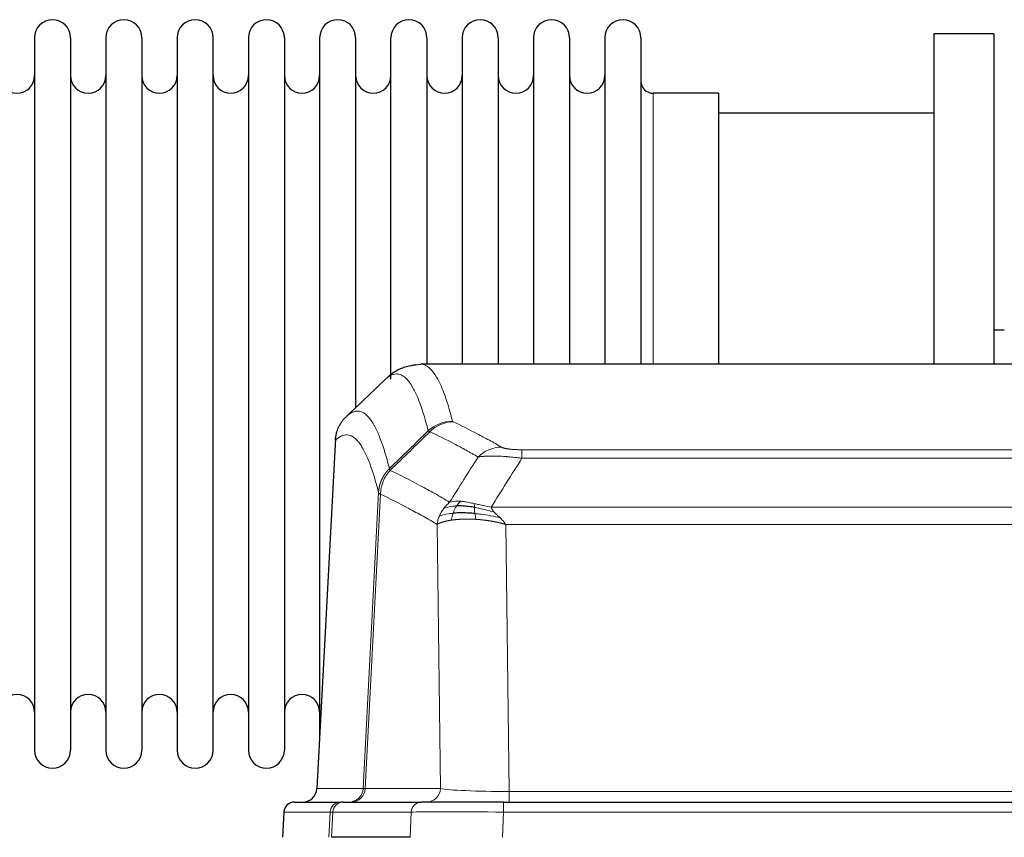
# Model space of a CAD drawing. Header units: inches. Extents: x 0 to 20790, y -12 to 14700.
# Tile 100 of 184: x 4322 to 4601, y 12133 to 12364. Entities that reach past the tile are written whole.
import ezdxf

# ---------------------------------------------------------------- set-up
doc = ezdxf.new("R2010")
doc.units = ezdxf.units.IN
doc.layers.add('1', color=7, linetype='Continuous', true_color=0xffffff)

msp = doc.modelspace()

# ---------------------------------------------------------------- linework, layer by layer
at = {"layer": '1', "color": 2, "linetype": 'Continuous', "lineweight": 25}
for p, q in [((4598.169, 12360.324), (4581.169, 12360.324)), ((4581.169, 12360.324), (4581.169, 12266.726)), ((4598.169, 12360.324), (4598.169, 12266.726)), ((4326.369, 12359.224), (4326.369, 12157.424)), ((4336.569, 12359.224), (4336.569, 12157.424)), ((4346.569, 12359.224), (4346.569, 12157.424)), ((4356.769, 12359.224), (4356.769, 12157.424)), ((4366.769, 12359.224), (4366.769, 12157.424)), ((4376.969, 12157.424), (4376.969, 12359.224)), ((4386.969, 12359.224), (4386.969, 12157.424)), ((4397.169, 12359.224), (4397.169, 12157.424)), ((4407.169, 12359.224), (4407.169, 12258.324)), ((4417.369, 12359.224), (4417.369, 12258.324)), ((4427.369, 12262.543), (4427.369, 12359.224)), ((4437.569, 12359.224), (4437.569, 12266.725)), ((4447.569, 12359.224), (4447.569, 12266.725)), ((4457.769, 12359.224), (4457.769, 12266.725)), ((4467.769, 12359.224), (4467.769, 12266.725)), ((4477.969, 12359.224), (4477.969, 12266.725)), ((4487.969, 12359.224), (4487.969, 12266.725)), ((4498.169, 12359.224), (4498.169, 12266.725)), ((4520.169, 12343.474), (4501.669, 12343.474)), ((4520.169, 12343.474), (4520.169, 12266.72)), ((4581.169, 12337.824), (4520.164, 12337.824)), ((4601.164, 12276.347), (4598.135, 12276.347)), ((4698.523, 12266.719), (4435.815, 12266.719)), ((4407.169, 12258.324), (4407.169, 12161.103)), ((4417.369, 12258.324), (4417.369, 12254.343)), ((4411.667, 12245.699), (4406.393, 12146.507)), ((4400.022, 12142.719), (4413.133, 12142.719)), ((4413.83, 12142.719), (4413.133, 12142.719)), ((4413.83, 12142.719), (4436.004, 12142.719)), ((4459.259, 12142.719), (4436.004, 12142.719)), ((4459.259, 12142.719), (4675.079, 12142.719)), ((4397.011, 12139.878), (4396.631, 12132.719)), ((4432.804, 12132.719), (4410.55, 12132.719))]:
    msp.add_line(p, q, dxfattribs=at)
at = {"layer": '1', "color": 110, "linetype": 'Continuous', "lineweight": 13}
for p, q in [((4501.669, 12343.474), (4501.669, 12266.72)), ((4411.653, 12245.205), (4406.406, 12146.51)), ((4464.498, 12242.512), (4669.84, 12242.512)), ((4464.498, 12240.096), (4464.498, 12242.512)), ((4669.84, 12240.096), (4464.498, 12240.096)), ((4419.472, 12146.51), (4423.848, 12230.378)), ((4424.405, 12229.902), (4420.053, 12146.51)), ((4455.766, 12226.266), (4678.572, 12226.266)), ((4441.405, 12146.51), (4440.447, 12221.357)), ((4674.459, 12221.367), (4459.879, 12221.367)), ((4459.879, 12221.367), (4460.848, 12145.684)), ((4406.406, 12146.51), (4419.472, 12146.51)), ((4420.053, 12146.51), (4441.405, 12146.51)), ((4460.848, 12145.684), (4673.491, 12145.684)), ((4460.848, 12142.719), (4460.848, 12145.684)), ((4459.259, 12139.876), (4459.259, 12142.719)), ((4397.028, 12139.876), (4396.647, 12132.719)), ((4410.139, 12139.876), (4397.028, 12139.876)), ((4409.765, 12132.719), (4410.139, 12139.876)), ((4410.923, 12139.876), (4410.55, 12132.719)), ((4433.097, 12139.876), (4410.923, 12139.876)), ((4432.804, 12132.719), (4433.097, 12139.876)), ((4459.259, 12139.876), (4458.966, 12132.719)), ((4675.079, 12139.876), (4459.259, 12139.876))]:
    msp.add_line(p, q, dxfattribs=at)
at = {"layer": '1', "color": 2, "linetype": 'Continuous', "lineweight": 25}
for centre, radius, start, end in [((4331.469, 12359.224), 5.1, 0, 180), ((4351.669, 12359.224), 5.1, 0, 180), ((4371.869, 12359.224), 5.1, 0, 180), ((4392.069, 12359.224), 5.1, 0, 180), ((4412.269, 12359.224), 5.1, 0, 180), ((4432.469, 12359.224), 5.1, 0, 180), ((4452.669, 12359.224), 5.1, 0, 180), ((4472.869, 12359.224), 5.1, 0, 180), ((4493.069, 12359.224), 5.1, 0, 180), ((4321.369, 12348.474), 5, 180, 0), ((4341.569, 12348.474), 5, 180, 0), ((4361.769, 12348.474), 5, 180, 0), ((4381.969, 12348.474), 5, 180, 0), ((4402.169, 12348.474), 5, 180, 0), ((4422.369, 12348.474), 5, 180, 0), ((4442.569, 12348.474), 5, 180, 0), ((4462.769, 12348.474), 5, 180, 0), ((4482.969, 12348.474), 5, 180, 0), ((4501.669, 12346.974), 3.5, 180, 270), ((4321.369, 12168.174), 5, 0, 180), ((4341.569, 12168.174), 5, 0, 180), ((4361.769, 12168.174), 5, 0, 180), ((4381.969, 12168.174), 5, 0, 180), ((4402.169, 12168.174), 5, 0, 180), ((4331.469, 12157.424), 5.1, 180, 0), ((4351.669, 12157.424), 5.1, 180, 0), ((4371.869, 12157.424), 5.1, 180, 0), ((4392.069, 12157.424), 5.1, 180, 0), ((4400.007, 12139.719), 3, 90, 176.75083)]:
    msp.add_arc(centre, radius, start, end, dxfattribs=at)
at = {"layer": '1', "color": 110, "linetype": 'Continuous', "lineweight": 13}
for centre, major_axis, ratio, start_param, end_param in [((4444.802, 12240.663), (-9.695, -2.45), 0.9931439, 4.4664808, 5.2238901), ((4444.99, 12240.502), (-4.281, -9.037), 0.9659395, 3.5975691, 4.3432065), ((4458.651, 12233.356), (-4.97, -8.677), 0.9635717, 3.6779385, 4.4208965), ((4415.48, 12146.719), (0, 4), 0.9993908, 3.1415927, 4.6600291), ((4416.177, 12146.719), (0, 4), 0.9702957, 3.1415927, 4.6600291), ((4439.498, 12146.719), (20.038, 0.208), 0.001459, 3.176361, 3.3855124), ((4437.529, 12146.719), (0, 4), 0.9702957, 3.1415927, 4.6600291), ((4460.768, 12146.719), (-20.002, 0.052), 0.0517476, 0.2535919, 1.5749043), ((4400.022, 12139.719), (0, 3), 0.9993908, 0, 1.5184364), ((4413.133, 12139.719), (0, 3), 0.9993908, 0, 1.5184364), ((4413.83, 12139.719), (0, 3), 0.9702957, 0, 1.5184364), ((4436.004, 12139.719), (0, 3), 0.9702957, 0, 1.5184364), ((4437.151, 12139.719), (-27.029, 0.156), 0.000812, 6.0391365, 6.248288), ((4459.31, 12139.719), (-27.018, 0.123), 0.0058026, 4.7143189, 6.0386286)]:
    msp.add_ellipse(centre, major_axis=major_axis, ratio=ratio, start_param=start_param, end_param=end_param, dxfattribs=at)
at = {"layer": '1', "color": 2, "linetype": 'Continuous', "lineweight": 25}
msp.add_ellipse((4402.413, 12146.719), major_axis=(0, 4), ratio=0.9993908, start_param=3.1415927, end_param=4.6600291, dxfattribs=at)
for points, knots in [([(4435.798, 12266.604), (4433.848, 12266.509), (4430.286, 12265.938), (4427.238, 12263.851), (4426.266, 12262.819), (4426.164, 12262.703)], [0, 0, 0, 0, 0.4445355, 0.938314, 1, 1, 1, 1]), ([(4411.653, 12245.205), (4411.683, 12245.837), (4411.773, 12246.464), (4411.996, 12247.383), (4412.085, 12247.685), (4412.291, 12248.28), (4412.408, 12248.572), (4412.669, 12249.143), (4412.813, 12249.422), (4413.128, 12249.965), (4413.298, 12250.229), (4413.662, 12250.738), (4413.856, 12250.984), (4414.266, 12251.455), (4414.482, 12251.681), (4414.709, 12251.896)], [0, 0, 0, 0, 0.25, 0.25, 0.375, 0.375, 0.5, 0.5, 0.625, 0.625, 0.75, 0.75, 0.875, 0.875, 1, 1, 1, 1]), ([(4450.998, 12226.176), (4450.769, 12226.215), (4450.542, 12226.252), (4449.641, 12226.387), (4448.981, 12226.465), (4447.712, 12226.569), (4447.102, 12226.594), (4446.33, 12226.592), (4446.141, 12226.589), (4445.955, 12226.582)], [0, 0, 0, 0, 0.125, 0.125, 0.5, 0.5, 0.875, 0.875, 1, 1, 1, 1]), ([(4451.167, 12224.434), (4450.878, 12224.461), (4450.592, 12224.485), (4449.458, 12224.567), (4448.634, 12224.602), (4447.07, 12224.621), (4446.328, 12224.605), (4445.41, 12224.553), (4445.187, 12224.537), (4444.969, 12224.519)], [0, 0, 0, 0, 0.125, 0.125, 0.5, 0.5, 0.875, 0.875, 1, 1, 1, 1])]:
    msp.add_open_spline(points, degree=3, knots=knots, dxfattribs=at)
at = {"layer": '1', "color": 110, "linetype": 'Continuous', "lineweight": 13}
for points, knots in [([(4435.822, 12266.719), (4435.916, 12266.719), (4436.539, 12266.69), (4437.152, 12266.466), (4437.922, 12265.969), (4438.305, 12265.667), (4438.683, 12265.286), (4438.935, 12265.015), (4439.06, 12264.87), (4439.683, 12264.103), (4440.175, 12263.349), (4440.9, 12262.005), (4441.14, 12261.522), (4441.616, 12260.486), (4441.852, 12259.933), (4442.554, 12258.168), (4443.474, 12255.533), (4444.365, 12252.337), (4444.802, 12250.598)], [0, 0, 0, 0, 0.0285171, 0.1904309, 0.1904309, 0.2713878, 0.3118663, 0.3118663, 0.3523447, 0.3523447, 0.5142585, 0.5142585, 0.5952154, 0.5952154, 0.6761724, 0.6761724, 0.8380862, 1, 1, 1, 1]), ([(4437.935, 12247.86), (4437.496, 12249.597), (4436.605, 12252.791), (4435.683, 12255.423), (4434.98, 12257.187), (4434.744, 12257.74), (4434.267, 12258.775), (4434.027, 12259.258), (4433.301, 12260.6), (4432.809, 12261.355), (4432.185, 12262.122), (4432.059, 12262.266), (4431.808, 12262.538), (4431.429, 12262.919), (4431.046, 12263.22), (4430.274, 12263.718), (4429.23, 12264.1), (4427.621, 12263.829), (4426.519, 12263.085), (4425.96, 12262.572)], [0, 0, 0, 0, 0.125, 0.25, 0.25, 0.3125, 0.3125, 0.375, 0.375, 0.5, 0.5, 0.53125, 0.53125, 0.5625, 0.625, 0.625, 0.75, 0.875, 1, 1, 1, 1]), ([(4414.709, 12251.896), (4415.28, 12252.45), (4416.408, 12253.264), (4418.053, 12253.609), (4419.119, 12253.255), (4419.908, 12252.77), (4420.299, 12252.473), (4420.75, 12252.031), (4420.943, 12251.821), (4421.071, 12251.676), (4421.135, 12251.602), (4421.454, 12251.217), (4421.833, 12250.701), (4422.271, 12250.003), (4422.458, 12249.683), (4422.582, 12249.466), (4422.644, 12249.355), (4423.2, 12248.334), (4424.173, 12246.229), (4425.583, 12242.197), (4426.492, 12238.926), (4426.938, 12237.144)], [0, 0, 0, 0, 0.125, 0.25, 0.375, 0.375, 0.4375, 0.46875, 0.484375, 0.484375, 0.5, 0.5, 0.5625, 0.59375, 0.609375, 0.609375, 0.625, 0.625, 0.75, 0.875, 1, 1, 1, 1]), ([(4444.99, 12250.437), (4444.934, 12250.463), (4444.89, 12250.49), (4444.828, 12250.544), (4444.809, 12250.571), (4444.802, 12250.598)], [0, 0, 0, 0, 0.5, 0.5, 1, 1, 1, 1]), ([(4444.99, 12250.437), (4447.275, 12249.349), (4449.556, 12248.208), (4452.972, 12246.414), (4454.109, 12245.803), (4456.382, 12244.553), (4457.517, 12243.914), (4458.651, 12243.262)], [0, 0, 0, 0, 0.5, 0.5, 0.75, 0.75, 1, 1, 1, 1]), ([(4423.848, 12230.378), (4423.404, 12232.158), (4422.498, 12235.426), (4421.091, 12239.458), (4420.121, 12241.566), (4419.566, 12242.588), (4419.505, 12242.7), (4419.381, 12242.918), (4419.195, 12243.238), (4418.758, 12243.938), (4418.38, 12244.457), (4418.062, 12244.843), (4417.998, 12244.918), (4417.87, 12245.064), (4417.678, 12245.275), (4417.228, 12245.721), (4416.838, 12246.021), (4416.052, 12246.512), (4414.988, 12246.876), (4413.348, 12246.55), (4412.223, 12245.751), (4411.653, 12245.205)], [0, 0, 0, 0, 0.125, 0.25, 0.375, 0.375, 0.390625, 0.390625, 0.40625, 0.4375, 0.5, 0.5, 0.515625, 0.515625, 0.53125, 0.5625, 0.625, 0.625, 0.75, 0.875, 1, 1, 1, 1]), ([(4452.071, 12240.437), (4450.936, 12241.09), (4449.799, 12241.729), (4447.524, 12242.98), (4446.385, 12243.592), (4442.966, 12245.388), (4440.682, 12246.531), (4438.393, 12247.62)], [0, 0, 0, 0, 0.25, 0.25, 0.5, 0.5, 1, 1, 1, 1]), ([(4464.498, 12242.512), (4464.315, 12242.512), (4464.133, 12242.513), (4463.769, 12242.518), (4463.589, 12242.521), (4463.234, 12242.53), (4463.058, 12242.536), (4462.712, 12242.55), (4462.541, 12242.558), (4462.33, 12242.57), (4462.288, 12242.573), (4462.204, 12242.578), (4462.08, 12242.586), (4461.958, 12242.594), (4461.719, 12242.612), (4461.412, 12242.638), (4461.124, 12242.668), (4460.951, 12242.689), (4460.917, 12242.693), (4460.849, 12242.701), (4460.815, 12242.705), (4460.715, 12242.718), (4460.65, 12242.727), (4460.461, 12242.754), (4460.341, 12242.773), (4460.115, 12242.812), (4460.008, 12242.831), (4459.805, 12242.873), (4459.709, 12242.894), (4459.596, 12242.921), (4459.574, 12242.926), (4459.53, 12242.937), (4459.509, 12242.943), (4459.445, 12242.959), (4459.404, 12242.97), (4459.285, 12243.004), (4459.212, 12243.027), (4459.075, 12243.073), (4459.011, 12243.096), (4458.835, 12243.166), (4458.735, 12243.214), (4458.651, 12243.262)], [0, 0, 0, 0, 0.0625, 0.0625, 0.125, 0.125, 0.1875, 0.1875, 0.25, 0.25, 0.265625, 0.265625, 0.28125, 0.3125, 0.3125, 0.375, 0.4375, 0.4375, 0.453125, 0.453125, 0.46875, 0.46875, 0.5, 0.5, 0.5625, 0.5625, 0.625, 0.625, 0.6875, 0.6875, 0.703125, 0.703125, 0.71875, 0.71875, 0.75, 0.75, 0.8125, 0.8125, 0.875, 0.875, 1, 1, 1, 1]), ([(4464.498, 12240.096), (4464.163, 12240.139), (4463.83, 12240.18), (4463.167, 12240.258), (4462.839, 12240.295), (4461.863, 12240.399), (4461.225, 12240.459), (4460.522, 12240.518), (4460.444, 12240.524), (4460.289, 12240.536), (4460.212, 12240.542), (4459.98, 12240.56), (4459.827, 12240.571), (4459.373, 12240.603), (4458.778, 12240.64), (4458.205, 12240.668), (4457.784, 12240.686), (4457.575, 12240.693), (4457.37, 12240.7), (4457.233, 12240.704), (4457.166, 12240.706), (4456.56, 12240.721), (4456.052, 12240.725), (4455.333, 12240.716), (4455.1, 12240.711), (4454.762, 12240.701), (4454.651, 12240.696), (4454.432, 12240.687), (4454.325, 12240.681), (4453.798, 12240.652), (4453.41, 12240.62), (4452.695, 12240.54), (4452.368, 12240.492), (4452.071, 12240.437)], [0, 0, 0, 0, 0.0625, 0.0625, 0.125, 0.125, 0.25, 0.25, 0.265625, 0.265625, 0.28125, 0.28125, 0.3125, 0.3125, 0.375, 0.4375, 0.4375, 0.46875, 0.484375, 0.484375, 0.5, 0.5, 0.625, 0.625, 0.6875, 0.6875, 0.71875, 0.71875, 0.75, 0.75, 0.875, 0.875, 1, 1, 1, 1]), ([(4423.848, 12230.378), (4423.849, 12230.395), (4423.851, 12230.429), (4423.854, 12230.48), (4423.858, 12230.531), (4423.861, 12230.581), (4423.865, 12230.632), (4423.869, 12230.683), (4423.873, 12230.733), (4423.878, 12230.784), (4423.883, 12230.834), (4423.888, 12230.885), (4423.893, 12230.935), (4423.899, 12230.986), (4423.905, 12231.036), (4423.911, 12231.087), (4423.917, 12231.137), (4423.924, 12231.188), (4423.931, 12231.238), (4423.938, 12231.288), (4423.945, 12231.338), (4423.953, 12231.389), (4423.961, 12231.439), (4423.969, 12231.489), (4423.977, 12231.539), (4423.986, 12231.589), (4423.995, 12231.639), (4424.004, 12231.689), (4424.013, 12231.739), (4424.023, 12231.789), (4424.033, 12231.839), (4424.043, 12231.888), (4424.053, 12231.938), (4424.064, 12231.988), (4424.075, 12232.037), (4424.086, 12232.087), (4424.097, 12232.136), (4424.109, 12232.186), (4424.121, 12232.235), (4424.133, 12232.285), (4424.145, 12232.334), (4424.158, 12232.383), (4424.17, 12232.432), (4424.184, 12232.481), (4424.197, 12232.53), (4424.211, 12232.579), (4424.224, 12232.628), (4424.238, 12232.677), (4424.253, 12232.726), (4424.267, 12232.774), (4424.282, 12232.823), (4424.297, 12232.871), (4424.313, 12232.92), (4424.328, 12232.968), (4424.344, 12233.016), (4424.36, 12233.064), (4424.376, 12233.113), (4424.393, 12233.161), (4424.409, 12233.209), (4424.426, 12233.256), (4424.444, 12233.304), (4424.461, 12233.352), (4424.479, 12233.399), (4424.497, 12233.447), (4424.515, 12233.494), (4424.533, 12233.542), (4424.552, 12233.589), (4424.571, 12233.636), (4424.59, 12233.683), (4424.609, 12233.73), (4424.629, 12233.777), (4424.649, 12233.824), (4424.669, 12233.87), (4424.689, 12233.917), (4424.71, 12233.963), (4424.731, 12234.009), (4424.758, 12234.069), (4424.792, 12234.142), (4424.832, 12234.228), (4424.874, 12234.314), (4424.916, 12234.399), (4424.96, 12234.484), (4425.004, 12234.568), (4425.049, 12234.652), (4425.094, 12234.736), (4425.14, 12234.819), (4425.188, 12234.902), (4425.235, 12234.984), (4425.284, 12235.066), (4425.334, 12235.147), (4425.384, 12235.228), (4425.435, 12235.308), (4425.486, 12235.388), (4425.539, 12235.468), (4425.592, 12235.547), (4425.646, 12235.625), (4425.701, 12235.703), (4425.756, 12235.78), (4425.812, 12235.857), (4425.869, 12235.934), (4425.926, 12236.01), (4425.984, 12236.085), (4426.043, 12236.16), (4426.103, 12236.234), (4426.163, 12236.307), (4426.224, 12236.38), (4426.286, 12236.453), (4426.348, 12236.525), (4426.411, 12236.596), (4426.475, 12236.667), (4426.539, 12236.737), (4426.604, 12236.806), (4426.669, 12236.875), (4426.735, 12236.944), (4426.802, 12237.011), (4426.87, 12237.078), (4426.915, 12237.122), (4426.938, 12237.144)], [0, 0, 0, 0, 0.0066687, 0.0133374, 0.0200061, 0.0266746, 0.0333432, 0.0400116, 0.0466801, 0.0533484, 0.0600168, 0.066685, 0.0733532, 0.0800214, 0.0866895, 0.0933575, 0.1000255, 0.1066935, 0.1133614, 0.1200292, 0.126697, 0.1333647, 0.1400324, 0.1467001, 0.1533676, 0.1600352, 0.1667026, 0.1733701, 0.1800374, 0.1867047, 0.193372, 0.2000392, 0.2067064, 0.2133735, 0.2200405, 0.2267075, 0.2333745, 0.2400414, 0.2467082, 0.253375, 0.2600418, 0.2667085, 0.2733751, 0.2800417, 0.2867082, 0.2933747, 0.3000412, 0.3067075, 0.3133739, 0.3200401, 0.3267064, 0.3333725, 0.3400387, 0.3467047, 0.3533708, 0.3600367, 0.3667026, 0.3733685, 0.3800343, 0.3867001, 0.3933658, 0.4000315, 0.4066971, 0.4133626, 0.4200281, 0.4266936, 0.433359, 0.4400243, 0.4466896, 0.4533549, 0.4600201, 0.4666852, 0.4733503, 0.4800154, 0.4866804, 0.4933453, 0.5000102, 0.5125098, 0.5250093, 0.5375088, 0.5500082, 0.5625077, 0.5750071, 0.5875066, 0.600006, 0.6125054, 0.6250049, 0.6375043, 0.6500037, 0.6625032, 0.6750026, 0.6875021, 0.7000016, 0.7125011, 0.7250006, 0.7375001, 0.7499997, 0.7624993, 0.7749989, 0.7874985, 0.7999982, 0.812498, 0.8249977, 0.8374975, 0.8499974, 0.8624973, 0.8749972, 0.8874972, 0.8999973, 0.9124974, 0.9249976, 0.9374978, 0.9499981, 0.9624985, 0.9749989, 0.9874994, 1, 1, 1, 1]), ([(4427.15, 12236.661), (4427.075, 12236.75), (4427.032, 12236.847), (4426.974, 12237.02), (4426.959, 12237.096), (4426.938, 12237.144)], [0, 0, 0, 0, 0.5, 0.5, 1, 1, 1, 1]), ([(4424.405, 12229.902), (4424.426, 12230.533), (4424.504, 12231.161), (4424.767, 12232.389), (4424.953, 12232.99), (4425.425, 12234.142), (4425.71, 12234.694), (4426.368, 12235.732), (4426.741, 12236.217), (4427.15, 12236.661)], [0, 0, 0, 0, 0.25, 0.25, 0.5, 0.5, 0.75, 0.75, 1, 1, 1, 1]), ([(4427.15, 12236.661), (4429.972, 12235.323), (4432.788, 12233.902), (4437.001, 12231.647), (4438.404, 12230.875), (4441.206, 12229.29), (4442.606, 12228.476), (4444.004, 12227.643)], [0, 0, 0, 0, 0.5, 0.5, 0.75, 0.75, 1, 1, 1, 1]), ([(4424.405, 12229.902), (4424.4, 12229.905), (4424.39, 12229.912), (4424.374, 12229.921), (4424.359, 12229.931), (4424.344, 12229.941), (4424.329, 12229.95), (4424.313, 12229.96), (4424.298, 12229.97), (4424.282, 12229.98), (4424.267, 12229.99), (4424.252, 12230), (4424.236, 12230.01), (4424.221, 12230.02), (4424.206, 12230.03), (4424.191, 12230.04), (4424.175, 12230.05), (4424.16, 12230.06), (4424.146, 12230.07), (4424.131, 12230.08), (4424.116, 12230.09), (4424.102, 12230.1), (4424.087, 12230.111), (4424.073, 12230.121), (4424.06, 12230.131), (4424.046, 12230.141), (4424.033, 12230.152), (4424.012, 12230.168), (4423.986, 12230.189), (4423.958, 12230.215), (4423.934, 12230.24), (4423.915, 12230.262), (4423.899, 12230.282), (4423.886, 12230.3), (4423.876, 12230.316), (4423.868, 12230.33), (4423.862, 12230.343), (4423.857, 12230.353), (4423.854, 12230.362), (4423.852, 12230.368), (4423.85, 12230.373), (4423.849, 12230.377), (4423.849, 12230.378), (4423.848, 12230.378)], [0, 0, 0, 0, 0.0155037, 0.0313049, 0.0474035, 0.0637997, 0.0804935, 0.097485, 0.1147743, 0.1323613, 0.1502462, 0.1684289, 0.1869096, 0.2056883, 0.224765, 0.2441397, 0.2638126, 0.2837835, 0.3040527, 0.32462, 0.3454856, 0.3666494, 0.3881116, 0.409872, 0.4319308, 0.454288, 0.4769435, 0.4998975, 0.5635611, 0.6228928, 0.6778927, 0.7285606, 0.7748966, 0.8169007, 0.8545729, 0.8879131, 0.9169214, 0.9415977, 0.9619421, 0.9779545, 0.989635, 0.9969835, 1, 1, 1, 1]), ([(4440.447, 12221.357), (4439.116, 12222.143), (4437.784, 12222.911), (4435.116, 12224.41), (4433.781, 12225.141), (4429.77, 12227.277), (4427.09, 12228.627), (4424.405, 12229.902)], [0, 0, 0, 0, 0.25, 0.25, 0.5, 0.5, 1, 1, 1, 1]), ([(4441.086, 12223.696), (4441.243, 12224.071), (4441.423, 12224.439), (4441.827, 12225.155), (4442.051, 12225.502), (4442.297, 12225.836)], [0, 0, 0, 0, 0.5, 0.5, 1, 1, 1, 1]), ([(4442.297, 12225.836), (4442.543, 12226.166), (4442.809, 12226.484), (4443.379, 12227.088), (4443.683, 12227.374), (4444.004, 12227.643)], [0, 0, 0, 0, 0.5, 0.5, 1, 1, 1, 1]), ([(4445.955, 12226.582), (4445.583, 12226.569), (4445.227, 12226.543), (4443.866, 12226.392), (4442.995, 12226.167), (4442.297, 12225.836)], [0, 0, 0, 0, 0.25, 0.25, 1, 1, 1, 1]), ([(4447.179, 12227.904), (4446.88, 12227.93), (4446.59, 12227.946), (4445.463, 12227.961), (4444.697, 12227.868), (4444.004, 12227.643)], [0, 0, 0, 0, 0.25, 0.25, 1, 1, 1, 1]), ([(4444.969, 12224.519), (4445, 12224.61), (4445.032, 12224.701), (4445.167, 12225.065), (4445.28, 12225.337), (4445.529, 12225.862), (4445.665, 12226.115), (4445.857, 12226.43), (4445.906, 12226.507), (4445.955, 12226.582)], [0, 0, 0, 0, 0.125, 0.125, 0.5, 0.5, 0.875, 0.875, 1, 1, 1, 1]), ([(4445.955, 12226.582), (4446.054, 12226.732), (4446.155, 12226.873), (4446.412, 12227.202), (4446.569, 12227.376), (4446.88, 12227.676), (4447.033, 12227.803), (4447.179, 12227.904)], [0, 0, 0, 0, 0.25, 0.25, 0.625, 0.625, 1, 1, 1, 1]), ([(4451.149, 12227.209), (4450.968, 12227.249), (4450.79, 12227.288), (4450.083, 12227.442), (4449.568, 12227.549), (4448.574, 12227.73), (4448.095, 12227.805), (4447.48, 12227.876), (4447.329, 12227.891), (4447.179, 12227.904)], [0, 0, 0, 0, 0.125, 0.125, 0.5, 0.5, 0.875, 0.875, 1, 1, 1, 1]), ([(4450.998, 12226.176), (4450.997, 12226.3), (4450.998, 12226.416), (4451.012, 12226.681), (4451.028, 12226.818), (4451.076, 12227.048), (4451.108, 12227.14), (4451.149, 12227.209)], [0, 0, 0, 0, 0.25, 0.25, 0.625, 0.625, 1, 1, 1, 1]), ([(4456.637, 12224.822), (4455.227, 12225.244), (4453.79, 12225.62), (4451.92, 12226.01), (4451.456, 12226.098), (4450.998, 12226.176)], [0, 0, 0, 0, 0.75, 0.75, 1, 1, 1, 1]), ([(4451.167, 12224.434), (4451.155, 12224.511), (4451.143, 12224.589), (4451.099, 12224.899), (4451.07, 12225.131), (4451.026, 12225.575), (4451.011, 12225.788), (4451.001, 12226.05), (4450.999, 12226.114), (4450.998, 12226.176)], [0, 0, 0, 0, 0.125, 0.125, 0.5, 0.5, 0.875, 0.875, 1, 1, 1, 1]), ([(4455.766, 12226.266), (4454.546, 12226.454), (4453.37, 12226.711), (4451.876, 12227.045), (4451.509, 12227.128), (4451.149, 12227.209)], [0, 0, 0, 0, 0.75, 0.75, 1, 1, 1, 1]), ([(4456.637, 12224.822), (4456.519, 12224.949), (4456.409, 12225.075), (4456.16, 12225.384), (4456.035, 12225.566), (4455.849, 12225.922), (4455.788, 12226.096), (4455.766, 12226.266)], [0, 0, 0, 0, 0.25, 0.25, 0.625, 0.625, 1, 1, 1, 1]), ([(4440.447, 12221.357), (4440.504, 12221.753), (4440.587, 12222.149), (4440.8, 12222.931), (4440.931, 12223.317), (4441.086, 12223.696)], [0, 0, 0, 0, 0.5, 0.5, 1, 1, 1, 1]), ([(4444.969, 12224.519), (4444.534, 12224.483), (4444.124, 12224.438), (4442.594, 12224.221), (4441.699, 12223.981), (4441.086, 12223.696)], [0, 0, 0, 0, 0.25, 0.25, 1, 1, 1, 1]), ([(4444.479, 12222.558), (4444.515, 12222.758), (4444.557, 12222.982), (4444.663, 12223.461), (4444.725, 12223.717), (4444.851, 12224.158), (4444.907, 12224.338), (4444.969, 12224.519)], [0, 0, 0, 0, 0.375, 0.375, 0.75, 0.75, 1, 1, 1, 1]), ([(4451.482, 12222.783), (4451.448, 12222.946), (4451.409, 12223.132), (4451.327, 12223.534), (4451.284, 12223.751), (4451.217, 12224.126), (4451.191, 12224.279), (4451.167, 12224.434)], [0, 0, 0, 0, 0.375, 0.375, 0.75, 0.75, 1, 1, 1, 1]), ([(4458.308, 12223.203), (4456.536, 12223.655), (4454.707, 12224.002), (4452.333, 12224.315), (4451.745, 12224.38), (4451.167, 12224.434)], [0, 0, 0, 0, 0.75, 0.75, 1, 1, 1, 1]), ([(4458.308, 12223.203), (4458.235, 12223.275), (4458.161, 12223.346), (4457.864, 12223.628), (4457.643, 12223.834), (4457.215, 12224.238), (4457.01, 12224.436), (4456.758, 12224.694), (4456.696, 12224.758), (4456.637, 12224.822)], [0, 0, 0, 0, 0.125, 0.125, 0.5, 0.5, 0.875, 0.875, 1, 1, 1, 1]), ([(4459.879, 12221.367), (4459.727, 12221.613), (4459.551, 12221.852), (4459.168, 12222.319), (4458.961, 12222.546), (4458.603, 12222.915), (4458.456, 12223.06), (4458.308, 12223.203)], [0, 0, 0, 0, 0.375, 0.375, 0.75, 0.75, 1, 1, 1, 1]), ([(4444.479, 12222.558), (4444.467, 12222.556), (4444.444, 12222.553), (4444.409, 12222.548), (4444.374, 12222.542), (4444.338, 12222.537), (4444.302, 12222.531), (4444.265, 12222.525), (4444.228, 12222.52), (4444.191, 12222.513), (4444.153, 12222.507), (4444.115, 12222.501), (4444.077, 12222.495), (4444.038, 12222.488), (4443.999, 12222.481), (4443.959, 12222.475), (4443.92, 12222.468), (4443.879, 12222.46), (4443.839, 12222.453), (4443.798, 12222.446), (4443.757, 12222.438), (4443.716, 12222.431), (4443.674, 12222.423), (4443.632, 12222.415), (4443.59, 12222.407), (4443.548, 12222.398), (4443.505, 12222.39), (4443.462, 12222.381), (4443.419, 12222.373), (4443.376, 12222.364), (4443.332, 12222.355), (4443.288, 12222.346), (4443.244, 12222.336), (4443.2, 12222.327), (4443.155, 12222.317), (4443.111, 12222.307), (4443.066, 12222.298), (4443.021, 12222.287), (4442.976, 12222.277), (4442.93, 12222.267), (4442.885, 12222.256), (4442.839, 12222.245), (4442.794, 12222.234), (4442.748, 12222.223), (4442.702, 12222.212), (4442.656, 12222.201), (4442.61, 12222.189), (4442.564, 12222.177), (4442.518, 12222.165), (4442.472, 12222.153), (4442.426, 12222.141), (4442.379, 12222.128), (4442.333, 12222.116), (4442.287, 12222.103), (4442.241, 12222.09), (4442.195, 12222.077), (4442.148, 12222.063), (4442.102, 12222.05), (4442.056, 12222.036), (4442.01, 12222.022), (4441.964, 12222.008), (4441.918, 12221.994), (4441.873, 12221.98), (4441.827, 12221.965), (4441.782, 12221.95), (4441.736, 12221.935), (4441.691, 12221.92), (4441.646, 12221.905), (4441.602, 12221.889), (4441.557, 12221.873), (4441.513, 12221.858), (4441.468, 12221.841), (4441.424, 12221.825), (4441.381, 12221.809), (4441.337, 12221.792), (4441.294, 12221.775), (4441.251, 12221.758), (4441.209, 12221.741), (4441.167, 12221.724), (4441.125, 12221.706), (4441.083, 12221.688), (4441.042, 12221.67), (4441.001, 12221.652), (4440.961, 12221.634), (4440.921, 12221.615), (4440.882, 12221.596), (4440.843, 12221.577), (4440.804, 12221.558), (4440.766, 12221.539), (4440.728, 12221.52), (4440.691, 12221.5), (4440.655, 12221.48), (4440.619, 12221.46), (4440.583, 12221.44), (4440.548, 12221.419), (4440.514, 12221.399), (4440.48, 12221.378), (4440.458, 12221.364), (4440.447, 12221.357)], [0, 0, 0, 0, 0.0060657, 0.012223, 0.0184718, 0.0248123, 0.0312443, 0.0377679, 0.0443831, 0.0510899, 0.0578883, 0.0647782, 0.0717598, 0.0788329, 0.0859977, 0.093254, 0.1006019, 0.1080414, 0.1155725, 0.1231952, 0.1309095, 0.1387154, 0.1466129, 0.1546019, 0.1626826, 0.1708549, 0.1791188, 0.1874742, 0.1959213, 0.20446, 0.2130903, 0.2218121, 0.2306256, 0.2395307, 0.2485274, 0.2576156, 0.2667955, 0.276067, 0.2854301, 0.2948848, 0.3044311, 0.314069, 0.3237985, 0.3336196, 0.3435324, 0.3535367, 0.3636326, 0.3738202, 0.3840993, 0.3944701, 0.4049324, 0.4154864, 0.426132, 0.4368691, 0.4476979, 0.4586183, 0.4696303, 0.480734, 0.4919292, 0.503216, 0.5145945, 0.5260645, 0.5376262, 0.5492795, 0.5610244, 0.5728609, 0.584789, 0.5968087, 0.60892, 0.621123, 0.6334175, 0.6458037, 0.6582815, 0.6708509, 0.6835119, 0.6962645, 0.7091087, 0.7220445, 0.735072, 0.748191, 0.7614017, 0.774704, 0.7880979, 0.8015834, 0.8151605, 0.8288293, 0.8425896, 0.8564416, 0.8703852, 0.8844204, 0.8985472, 0.9127656, 0.9270756, 0.9414773, 0.9559705, 0.9705554, 0.9852319, 1, 1, 1, 1]), ([(4451.482, 12222.783), (4451.46, 12222.785), (4451.416, 12222.788), (4451.35, 12222.792), (4451.284, 12222.795), (4451.218, 12222.799), (4451.152, 12222.803), (4451.086, 12222.807), (4451.019, 12222.81), (4450.953, 12222.813), (4450.887, 12222.817), (4450.82, 12222.82), (4450.754, 12222.823), (4450.687, 12222.826), (4450.621, 12222.828), (4450.554, 12222.831), (4450.488, 12222.834), (4450.421, 12222.836), (4450.354, 12222.839), (4450.287, 12222.841), (4450.221, 12222.843), (4450.154, 12222.845), (4450.087, 12222.847), (4450.02, 12222.849), (4449.953, 12222.85), (4449.886, 12222.852), (4449.819, 12222.853), (4449.752, 12222.855), (4449.685, 12222.856), (4449.618, 12222.857), (4449.551, 12222.858), (4449.484, 12222.859), (4449.417, 12222.86), (4449.35, 12222.861), (4449.283, 12222.861), (4449.216, 12222.861), (4449.148, 12222.862), (4449.081, 12222.862), (4449.014, 12222.862), (4448.947, 12222.862), (4448.88, 12222.862), (4448.813, 12222.862), (4448.746, 12222.861), (4448.679, 12222.861), (4448.612, 12222.86), (4448.545, 12222.859), (4448.478, 12222.858), (4448.411, 12222.857), (4448.344, 12222.856), (4448.277, 12222.855), (4448.21, 12222.854), (4448.143, 12222.852), (4448.076, 12222.85), (4448.009, 12222.849), (4447.943, 12222.847), (4447.876, 12222.845), (4447.809, 12222.843), (4447.743, 12222.841), (4447.676, 12222.838), (4447.61, 12222.836), (4447.543, 12222.833), (4447.477, 12222.83), (4447.411, 12222.828), (4447.344, 12222.825), (4447.278, 12222.821), (4447.212, 12222.818), (4447.146, 12222.815), (4447.08, 12222.811), (4447.014, 12222.808), (4446.948, 12222.804), (4446.883, 12222.8), (4446.817, 12222.796), (4446.752, 12222.792), (4446.686, 12222.788), (4446.621, 12222.783), (4446.556, 12222.779), (4446.49, 12222.774), (4446.425, 12222.77), (4446.36, 12222.765), (4446.296, 12222.76), (4446.231, 12222.755), (4446.166, 12222.749), (4446.102, 12222.744), (4446.038, 12222.738), (4445.973, 12222.733), (4445.909, 12222.727), (4445.845, 12222.721), (4445.782, 12222.715), (4445.718, 12222.709), (4445.654, 12222.703), (4445.591, 12222.696), (4445.528, 12222.69), (4445.465, 12222.683), (4445.402, 12222.676), (4445.339, 12222.669), (4445.276, 12222.662), (4445.214, 12222.655), (4445.152, 12222.647), (4445.09, 12222.64), (4445.028, 12222.632), (4444.966, 12222.625), (4444.904, 12222.617), (4444.843, 12222.609), (4444.782, 12222.601), (4444.721, 12222.592), (4444.66, 12222.584), (4444.599, 12222.576), (4444.539, 12222.567), (4444.499, 12222.561), (4444.479, 12222.558)], [0, 0, 0, 0, 0.0082024, 0.0164263, 0.0246716, 0.0329384, 0.0412265, 0.0495362, 0.0578672, 0.0662198, 0.0745938, 0.0829892, 0.0914062, 0.0998446, 0.1083045, 0.1167859, 0.1252887, 0.1338131, 0.1423589, 0.1509263, 0.1595151, 0.1681255, 0.1767574, 0.1854108, 0.1940858, 0.2027822, 0.2115002, 0.2202398, 0.2290008, 0.2377835, 0.2465876, 0.2554134, 0.2642606, 0.2731295, 0.2820199, 0.2909319, 0.2998654, 0.3088206, 0.3177973, 0.3267956, 0.3358154, 0.3448569, 0.35392, 0.3630047, 0.3721109, 0.3812388, 0.3903883, 0.3995594, 0.4087522, 0.4179665, 0.4272025, 0.4364601, 0.4457393, 0.4550402, 0.4643627, 0.4737069, 0.4830727, 0.4924601, 0.5018692, 0.5113, 0.5207524, 0.5302265, 0.5397222, 0.5492397, 0.5587788, 0.5683395, 0.577922, 0.5875261, 0.5971519, 0.6067994, 0.6164686, 0.6261595, 0.6358721, 0.6456064, 0.6553624, 0.6651401, 0.6749395, 0.6847606, 0.6946034, 0.704468, 0.7143542, 0.7242622, 0.734192, 0.7441434, 0.7541166, 0.7641115, 0.7741282, 0.7841666, 0.7942268, 0.8043087, 0.8144123, 0.8245377, 0.8346848, 0.8448538, 0.8550444, 0.8652568, 0.875491, 0.885747, 0.8960247, 0.9063242, 0.9166455, 0.9269886, 0.9373534, 0.9477401, 0.9581485, 0.9685787, 0.9790306, 0.9895044, 1, 1, 1, 1]), ([(4459.879, 12221.367), (4459.857, 12221.373), (4459.813, 12221.386), (4459.746, 12221.404), (4459.68, 12221.423), (4459.613, 12221.441), (4459.547, 12221.459), (4459.48, 12221.477), (4459.413, 12221.495), (4459.346, 12221.513), (4459.278, 12221.531), (4459.211, 12221.549), (4459.144, 12221.566), (4459.076, 12221.584), (4459.009, 12221.601), (4458.941, 12221.619), (4458.873, 12221.636), (4458.805, 12221.653), (4458.737, 12221.67), (4458.669, 12221.687), (4458.601, 12221.703), (4458.533, 12221.72), (4458.464, 12221.736), (4458.396, 12221.753), (4458.327, 12221.769), (4458.259, 12221.785), (4458.19, 12221.801), (4458.121, 12221.817), (4458.052, 12221.833), (4457.983, 12221.849), (4457.914, 12221.865), (4457.845, 12221.88), (4457.776, 12221.895), (4457.706, 12221.911), (4457.637, 12221.926), (4457.568, 12221.941), (4457.498, 12221.956), (4457.428, 12221.971), (4457.359, 12221.986), (4457.289, 12222), (4457.219, 12222.015), (4457.149, 12222.029), (4457.079, 12222.043), (4457.009, 12222.057), (4456.939, 12222.071), (4456.868, 12222.085), (4456.798, 12222.099), (4456.728, 12222.113), (4456.657, 12222.126), (4456.586, 12222.14), (4456.516, 12222.153), (4456.445, 12222.166), (4456.374, 12222.18), (4456.304, 12222.193), (4456.233, 12222.205), (4456.162, 12222.218), (4456.091, 12222.231), (4456.02, 12222.243), (4455.949, 12222.256), (4455.878, 12222.268), (4455.806, 12222.28), (4455.735, 12222.292), (4455.664, 12222.304), (4455.592, 12222.316), (4455.521, 12222.328), (4455.45, 12222.339), (4455.378, 12222.351), (4455.306, 12222.362), (4455.235, 12222.373), (4455.163, 12222.384), (4455.091, 12222.395), (4455.02, 12222.406), (4454.948, 12222.417), (4454.876, 12222.427), (4454.804, 12222.438), (4454.732, 12222.448), (4454.66, 12222.458), (4454.588, 12222.469), (4454.516, 12222.479), (4454.444, 12222.488), (4454.372, 12222.498), (4454.3, 12222.508), (4454.228, 12222.517), (4454.156, 12222.527), (4454.084, 12222.536), (4454.012, 12222.545), (4453.939, 12222.554), (4453.867, 12222.563), (4453.795, 12222.571), (4453.723, 12222.58), (4453.65, 12222.589), (4453.578, 12222.597), (4453.506, 12222.605), (4453.434, 12222.613), (4453.361, 12222.621), (4453.289, 12222.629), (4453.216, 12222.637), (4453.144, 12222.644), (4453.072, 12222.652), (4452.999, 12222.659), (4452.927, 12222.666), (4452.855, 12222.673), (4452.782, 12222.68), (4452.71, 12222.687), (4452.638, 12222.694), (4452.565, 12222.701), (4452.493, 12222.707), (4452.421, 12222.713), (4452.348, 12222.719), (4452.276, 12222.726), (4452.204, 12222.731), (4452.131, 12222.737), (4452.059, 12222.743), (4451.987, 12222.748), (4451.915, 12222.754), (4451.842, 12222.759), (4451.77, 12222.764), (4451.698, 12222.769), (4451.626, 12222.774), (4451.554, 12222.779), (4451.506, 12222.782), (4451.482, 12222.783)], [0, 0, 0, 0, 0.007775, 0.0155603, 0.0233558, 0.0311618, 0.038978, 0.0468046, 0.0546416, 0.0624889, 0.0703466, 0.0782147, 0.0860931, 0.093982, 0.1018813, 0.109791, 0.1177112, 0.1256417, 0.1335828, 0.1415343, 0.1494962, 0.1574687, 0.1654516, 0.173445, 0.1814489, 0.1894634, 0.1974883, 0.2055238, 0.2135699, 0.2216264, 0.2296936, 0.2377713, 0.2458596, 0.2539585, 0.2620679, 0.270188, 0.2783187, 0.28646, 0.2946119, 0.3027745, 0.3109477, 0.3191316, 0.3273261, 0.3355314, 0.3437472, 0.3519738, 0.3602111, 0.3684591, 0.3767178, 0.3849872, 0.3932673, 0.4015582, 0.4098598, 0.4181722, 0.4264954, 0.4348293, 0.443174, 0.4515295, 0.4598958, 0.4682728, 0.4766607, 0.4850594, 0.493469, 0.5018893, 0.5103206, 0.5187626, 0.5272155, 0.5356793, 0.544154, 0.5526395, 0.561136, 0.5696433, 0.5781615, 0.5866906, 0.5952307, 0.6037817, 0.6123436, 0.6209165, 0.6295003, 0.638095, 0.6467007, 0.6553174, 0.6639451, 0.6725838, 0.6812334, 0.6898941, 0.6985657, 0.7072484, 0.7159421, 0.7246468, 0.7333625, 0.7420893, 0.7508272, 0.759576, 0.768336, 0.777107, 0.7858891, 0.7946823, 0.8034866, 0.812302, 0.8211284, 0.829966, 0.8388147, 0.8476746, 0.8565455, 0.8654276, 0.8743209, 0.8832252, 0.8921408, 0.9010675, 0.9100054, 0.9189544, 0.9279147, 0.9368861, 0.9458688, 0.9548626, 0.9638676, 0.9728839, 0.9819114, 0.9909501, 1, 1, 1, 1])]:
    msp.add_open_spline(points, degree=3, knots=knots, dxfattribs=at)
at = {"layer": '1', "color": 2, "linetype": 'Continuous', "lineweight": 25}
for points, degree in [([(4425.96, 12262.572), (4423.674, 12260.403), (4421.388, 12258.235), (4419.102, 12256.066)], 3), ([(4419.219, 12256.176), (4414.71, 12251.898)], 1)]:
    msp.add_open_spline(points, degree=degree, dxfattribs=at)
at = {"layer": '1', "color": 110, "linetype": 'Continuous', "lineweight": 13}
for points in [[(4426.938, 12237.144), (4430.603, 12240.716), (4434.268, 12244.288), (4437.935, 12247.86)], [(4438.393, 12247.62), (4434.645, 12243.967), (4430.897, 12240.314), (4427.15, 12236.661)], [(4438.393, 12247.62), (4438.281, 12247.671), (4438.092, 12247.763), (4437.975, 12247.831), (4437.935, 12247.86)], [(4444.004, 12227.643), (4446.678, 12231.912), (4449.367, 12236.176), (4452.071, 12240.437)], [(4464.498, 12240.096), (4461.57, 12235.491), (4458.659, 12230.88), (4455.766, 12226.266)]]:
    msp.add_open_spline(points, degree=3, dxfattribs=at)

doc.saveas('drawing.dxf')
